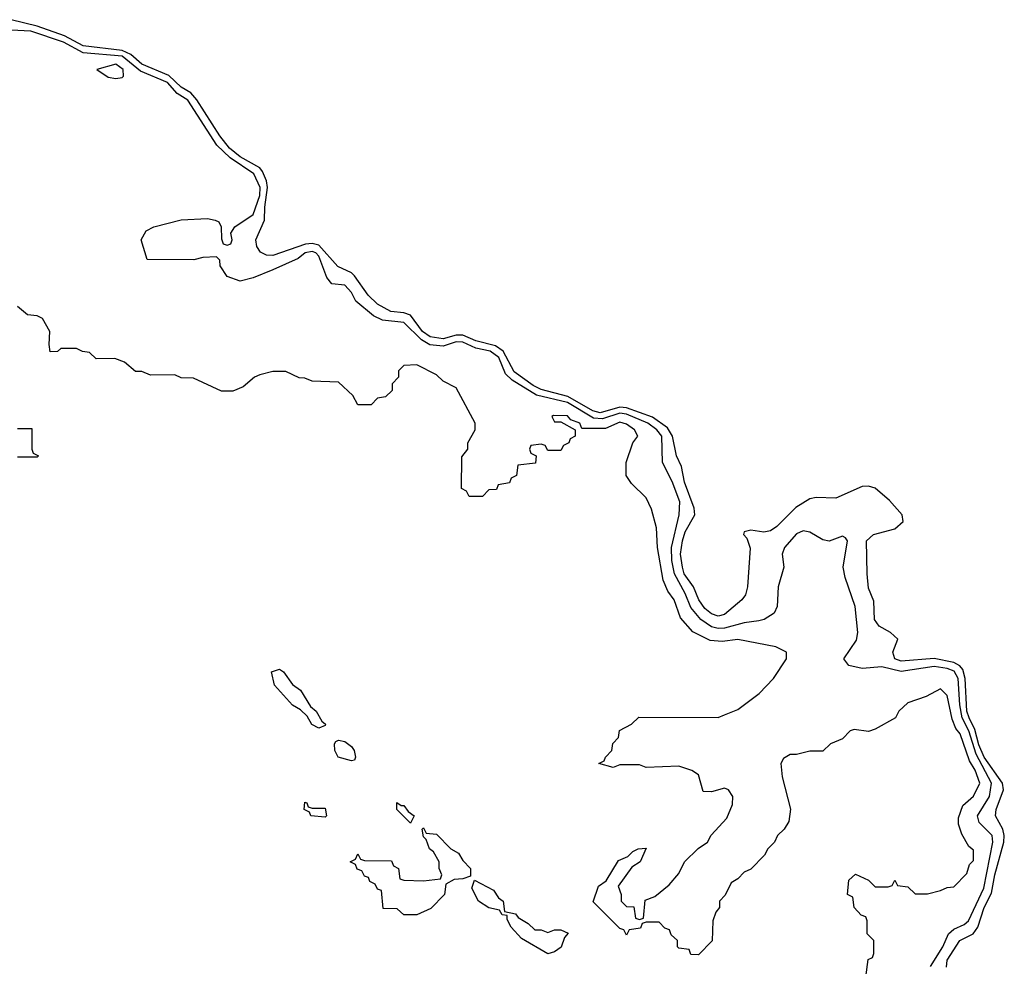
# Model space of a CAD drawing. Header units: inches. Extents: x 2710684 to 2828758, y 857022 to 965663.
# Tile 133 of 256: x 2752096 to 2755105, y 890671 to 893562. Entities that reach past the tile are written whole.
import ezdxf

# ---------------------------------------------------------------- set-up
doc = ezdxf.new("R2010")
doc.units = ezdxf.units.IN
doc.header["$MEASUREMENT"] = 0
doc.layers.add('C7859', color=7, linetype='Continuous')

msp = doc.modelspace()

# ---------------------------------------------------------------- linework, layer by layer
at = {"layer": 'C7859', "color": 4}
for points, elevation in [([(2754927.9, 890667.9), (2754929.8, 890690), (2754968.4, 890750), (2755009.9, 890770.1), (2755023.5, 890790), (2755042.6, 890850), (2755065.9, 890894.1), (2755075.2, 890950), (2755102.9, 891050), (2755104.6, 891070), (2755099.8, 891090), (2755077.7, 891130), (2755079.8, 891150), (2755101.8, 891210), (2755099.3, 891230), (2755042.6, 891310), (2755026.9, 891346.9), (2755014.3, 891394.3), (2754997.1, 891430), (2754990.4, 891450), (2754984.9, 891550), (2754977.7, 891577.7), (2754969, 891589), (2754950, 891599.2), (2754890, 891611.4), (2754790, 891602.8), (2754770, 891609.8), (2754763.6, 891630), (2754779.3, 891670), (2754757.2, 891690), (2754722, 891710), (2754708.2, 891730), (2754706, 891786), (2754690, 891826), (2754685.2, 891870), (2754683.6, 891970), (2754705.2, 891990), (2754770, 892006.7), (2754795.1, 892030), (2754792.3, 892050), (2754753.5, 892093.5), (2754710, 892131.1), (2754690, 892137.3), (2754670, 892136), (2754590, 892100.5), (2754530, 892103.1), (2754510, 892099.1), (2754467.7, 892072.3), (2754410, 892014.3), (2754390, 892001.1), (2754370, 891997.4), (2754330, 892002.7), (2754310, 891998), (2754307.3, 891990), (2754318.4, 891978.4), (2754328.5, 891948.5), (2754320.4, 891830), (2754314, 891806), (2754302.8, 891790), (2754250, 891745.4), (2754230, 891740.5), (2754210, 891747.1), (2754190, 891764), (2754171.2, 891790), (2754155.1, 891830), (2754126.8, 891870), (2754121.5, 891890), (2754115.5, 891930), (2754121.5, 891970), (2754130, 891998), (2754158.7, 892050), (2754156.9, 892070), (2754128, 892150), (2754118, 892198), (2754103.1, 892230), (2754090.8, 892290), (2754075.4, 892315.4), (2754030, 892348), (2753950, 892376.4), (2753930, 892379), (2753870, 892361.3), (2753847.6, 892367.6), (2753771.5, 892411.5), (2753690, 892432.2), (2753665, 892445), (2753606.7, 892486.7), (2753574, 892550), (2753550, 892566.1), (2753490, 892581.4), (2753450, 892598.7), (2753430, 892598.5), (2753390, 892587.3), (2753350, 892593.6), (2753327, 892610), (2753290, 892659.4), (2753270, 892666.6), (2753230, 892670.5), (2753190, 892693.7), (2753161.1, 892721.1), (2753119.8, 892779.8), (2753110, 892789), (2753068.8, 892808.8), (2753010, 892873.5), (2752990, 892878.8), (2752970, 892876.2), (2752870, 892841.6), (2752850, 892843.2), (2752832.5, 892852.5), (2752821, 892870), (2752817.7, 892890), (2752844.7, 892950), (2752844.9, 892990), (2752853.3, 893050), (2752850.4, 893070.4), (2752838.6, 893098.6), (2752829.8, 893110), (2752770, 893143.2), (2752737.7, 893170), (2752707.6, 893207.6), (2752637.9, 893317.9), (2752619.2, 893339.2), (2752590, 893356.5), (2752552.3, 893392.3), (2752470, 893426), (2752435.9, 893455.9), (2752410, 893468.5), (2752290, 893482.9), (2752232.9, 893512.9), (2752150, 893542.7), (2752070, 893562.3)], 4), ([(2754878.8, 890670), (2754916.5, 890730), (2754933.7, 890770), (2754950, 890784.4), (2754981.5, 890798.5), (2754995.1, 890810), (2755042.2, 890910), (2755069.8, 891050), (2755067.3, 891070), (2755027.3, 891110), (2755022.7, 891130), (2755059.8, 891190), (2755065.8, 891230), (2755018.6, 891318.6), (2754996.2, 891390), (2754976.2, 891430), (2754968.6, 891470), (2754963.6, 891550), (2754951.9, 891571.9), (2754930, 891580.2), (2754890, 891586.1), (2754790, 891571.2), (2754730, 891585.4), (2754670, 891580.7), (2754630, 891589.4), (2754614, 891610), (2754653.4, 891666.6), (2754657.6, 891690), (2754648.5, 891770), (2754618.4, 891858.4), (2754612.4, 891890), (2754625.2, 891970), (2754619.5, 891979.5), (2754610, 891985.2), (2754570, 891969.5), (2754550, 891974), (2754510, 891997), (2754490, 892000.9), (2754470, 891992.3), (2754433.4, 891950), (2754425.5, 891930), (2754431, 891890), (2754413.4, 891830), (2754411, 891770), (2754401, 891750), (2754371, 891730), (2754354.3, 891725.7), (2754310, 891719.8), (2754250, 891703.4), (2754230, 891702.2), (2754210, 891707.3), (2754177.6, 891730), (2754146.6, 891766.6), (2754129.8, 891810), (2754097.4, 891870), (2754088.4, 891910), (2754087.4, 891950), (2754110.9, 892050), (2754112.8, 892090), (2754090, 892152), (2754060.4, 892210), (2754058.2, 892290), (2754043.5, 892310), (2754016, 892330), (2753950, 892357.3), (2753930, 892360.6), (2753877.2, 892342.8), (2753850, 892345.6), (2753770, 892392.8), (2753675.3, 892415.3), (2753601.5, 892461.5), (2753580.5, 892480.5), (2753560.6, 892530), (2753534.3, 892550), (2753490, 892558.9), (2753450, 892577.7), (2753430, 892578), (2753390, 892565.4), (2753349.3, 892569.3), (2753324.1, 892584.1), (2753270, 892637.1), (2753204.9, 892644.9), (2753177.3, 892657.3), (2753123, 892703), (2753110, 892728.7), (2753090, 892751.8), (2753050, 892755.3), (2753034.8, 892774.8), (2753010, 892839.6), (2753001.3, 892850), (2752990, 892854.5), (2752968.7, 892850), (2752946.7, 892833.3), (2752870, 892798.4), (2752810, 892774), (2752770, 892764), (2752730, 892778), (2752708.7, 892810), (2752708, 892828), (2752698, 892838), (2752656.4, 892836.4), (2752628.9, 892828.9), (2752486, 892830), (2752468, 892890), (2752483.1, 892916.9), (2752506, 892930), (2752590, 892951), (2752670, 892954.8), (2752694, 892950), (2752704.7, 892944.7), (2752712, 892930), (2752712.7, 892892.7), (2752718, 892878), (2752730, 892874), (2752742, 892878), (2752746, 892890), (2752742, 892910), (2752754, 892930), (2752810, 892967.3), (2752830, 893024.9), (2752831.5, 893050), (2752811.3, 893091.3), (2752739.9, 893139.9), (2752698.9, 893178.9), (2752610, 893316.8), (2752577.1, 893337.1), (2752547.8, 893370), (2752465.2, 893405.2), (2752410, 893450.4), (2752290, 893461.1), (2752230, 893493.5), (2752130, 893527.1), (2752070, 893530.7)], 8), ([(2754682, 890638), (2754688.4, 890691.6), (2754702, 890698), (2754706, 890710), (2754706, 890750), (2754686, 890770), (2754686, 890810), (2754682, 890822), (2754667.3, 890827.3), (2754646, 890850), (2754642, 890882), (2754626, 890890), (2754630, 890934), (2754650, 890952), (2754690, 890934), (2754710, 890914), (2754750, 890914), (2754762, 890918), (2754770, 890934), (2754778, 890918), (2754810, 890914), (2754832.7, 890892.7), (2754870, 890892), (2754910, 890902), (2754930, 890912), (2754950, 890914), (2754990, 890954), (2754998, 890982), (2755010, 890994), (2755010, 891026), (2754996.4, 891036.4), (2754974.8, 891074.8), (2754964.7, 891104.7), (2754964.7, 891124.7), (2754978, 891162), (2755010, 891190.6), (2755029.6, 891230), (2755015.8, 891270), (2754998, 891298), (2754970, 891380.9), (2754956.8, 891396.8), (2754945.8, 891425.8), (2754930, 891498), (2754910, 891518), (2754865.4, 891494.6), (2754810, 891475.3), (2754782, 891450), (2754772, 891430), (2754710, 891395.3), (2754690, 891388), (2754645.4, 891394.6), (2754634, 891390), (2754610, 891366), (2754574, 891350), (2754550, 891328), (2754510, 891328), (2754470, 891318), (2754450, 891318), (2754430, 891306), (2754422, 891290), (2754426, 891250), (2754450.9, 891150.9), (2754446.4, 891113.6), (2754432, 891090), (2754412, 891070), (2754402, 891050), (2754382, 891030), (2754372, 891010), (2754330, 890968), (2754310, 890958), (2754290, 890938), (2754270, 890926), (2754251.6, 890888.4), (2754234, 890870), (2754234, 890850), (2754223.6, 890836.4), (2754214, 890810), (2754211.6, 890748.4), (2754170, 890706), (2754147.3, 890707.3), (2754142, 890722), (2754110, 890726), (2754106, 890730), (2754106, 890750), (2754087.3, 890767.3), (2754082, 890782), (2754067.3, 890787.3), (2754050, 890806), (2754010, 890806), (2753998, 890802), (2753992.7, 890787.3), (2753958, 890782), (2753950, 890766), (2753942, 890782), (2753930, 890786), (2753848, 890868), (2753864.7, 890915.3), (2753888.4, 890931.6), (2753926, 890994), (2753954, 891006), (2753970, 891022), (2753986, 891030), (2754010, 891032), (2753992, 890990), (2753966.4, 890973.6), (2753924.7, 890915.3), (2753934, 890890), (2753934, 890870), (2753950, 890854), (2753972.7, 890852.7), (2753978, 890818), (2753990, 890814), (2754002, 890818), (2754007.3, 890872.7), (2754036.4, 890883.6), (2754080.4, 890919.6), (2754110, 890954), (2754128, 890990), (2754168.9, 891031.1), (2754198, 891050), (2754208.9, 891071.1), (2754256.4, 891123.6), (2754274.6, 891165.4), (2754275.3, 891190), (2754262, 891210), (2754250, 891215.1), (2754210, 891204), (2754184.7, 891204.7), (2754170, 891255.3), (2754150, 891269), (2754110, 891282), (2754010, 891278), (2753990, 891286), (2753930, 891286), (2753910, 891278), (2753866, 891290), (2753882, 891298), (2753886, 891310), (2753906, 891330), (2753908.4, 891351.6), (2753926, 891370), (2753928.9, 891391.1), (2753966, 891410), (2753988.4, 891431.6), (2754230, 891431.3), (2754250, 891438.8), (2754290, 891454.8), (2754355.9, 891504.1), (2754399.3, 891550), (2754439, 891610), (2754439, 891630), (2754407, 891647), (2754290, 891669.4), (2754242.7, 891662.7), (2754206.2, 891666.2), (2754152.7, 891692.7), (2754115.2, 891735.2), (2754096.3, 891790), (2754077.1, 891817.1), (2754062, 891850), (2754045.1, 891950), (2754042, 892010), (2754026.8, 892066.8), (2754010, 892102), (2753965.6, 892145.6), (2753949, 892170), (2753949, 892210), (2753969.2, 892270), (2753985.2, 892290), (2753975.1, 892310), (2753950, 892327.3), (2753930, 892332.8), (2753886.3, 892313.7), (2753813.6, 892313.6), (2753808, 892330), (2753780.2, 892340.2), (2753770, 892352), (2753726.8, 892353.2), (2753722, 892350), (2753730, 892334), (2753750, 892334), (2753794, 892310), (2753794, 892290), (2753778, 892282), (2753774, 892270), (2753758, 892262), (2753750, 892246), (2753710, 892246), (2753702, 892262), (2753690, 892266), (2753658, 892262), (2753654, 892250), (2753658, 892238), (2753674, 892230), (2753672.7, 892207.3), (2753618, 892202), (2753614, 892170), (2753598, 892162), (2753592.7, 892147.3), (2753558, 892142), (2753552.7, 892127.3), (2753530, 892126), (2753510, 892106), (2753470, 892106), (2753462, 892122), (2753446, 892130), (2753447.3, 892227.3), (2753466, 892250), (2753466, 892270), (2753488, 892310), (2753488, 892330), (2753430, 892438), (2753390, 892458), (2753370, 892478), (2753310, 892508), (2753270, 892506), (2753254, 892490), (2753254, 892470), (2753234, 892450), (2753234, 892430), (2753214, 892410), (2753190, 892406), (2753170, 892386), (2753130, 892386), (2753114.6, 892414.6), (2753070, 892455.3), (2752990, 892458), (2752967.3, 892467.3), (2752950, 892468), (2752910, 892488), (2752870, 892488), (2752830, 892478), (2752814, 892470), (2752779.6, 892440.4), (2752747.3, 892427.3), (2752712.7, 892427.3), (2752627.3, 892467.3), (2752590, 892468), (2752570, 892478), (2752496.4, 892476.4), (2752470, 892488), (2752450, 892488), (2752416.4, 892516.4), (2752387.3, 892527.3), (2752330, 892526), (2752310, 892546), (2752288.4, 892548.4), (2752270, 892558), (2752222, 892558), (2752211.6, 892548.4), (2752190, 892548), (2752186, 892570), (2752188, 892610), (2752166, 892650), (2752150, 892658), (2752120.4, 892660.4), (2752090, 892686)], 12), ([(2752090, 892314), (2752134, 892314), (2752134, 892250), (2752138, 892238), (2752154, 892230), (2752150, 892226), (2752090, 892226)], 12)]:
    msp.add_lwpolyline(points, dxfattribs=dict(at, elevation=elevation))
at = {"layer": 'C7859', "color": 4, "elevation": 12}
for points in [[(2752390, 893426), (2752332, 893410), (2752366.8, 893386.8), (2752390, 893382.8), (2752410, 893386), (2752414, 893390), (2752412.8, 893410)], [(2753010, 891398), (2752989.3, 891409.3), (2752974.6, 891434.6), (2752954.6, 891454.6), (2752930, 891468.7), (2752875.3, 891530), (2752866, 891570), (2752890, 891578), (2752902, 891570), (2752930, 891532), (2752954.8, 891514.8), (2752984.7, 891464.7), (2753002, 891450), (2753019.6, 891419.6), (2753030.9, 891410.9), (2753030, 891406)], [(2753110, 891298), (2753069.3, 891309.3), (2753059, 891330), (2753058, 891350), (2753062, 891358), (2753070, 891362), (2753090, 891358), (2753110, 891342), (2753118, 891330), (2753122, 891310), (2753119.6, 891300.4)], [(2752990, 891154), (2753030, 891154), (2753034, 891130), (2753030, 891126), (2752986, 891130), (2752982, 891142), (2752966, 891150), (2752967.3, 891172.7), (2752974, 891170), (2752978, 891158)], [(2753262, 891162), (2753270, 891162), (2753283.6, 891143.6), (2753302, 891130), (2753290, 891108), (2753248.7, 891150), (2753248.7, 891171.3)], [(2753270, 890828), (2753250, 890846), (2753207.3, 890847.3), (2753202, 890902), (2753190, 890906), (2753182, 890922), (2753166, 890930), (2753162, 890942), (2753150, 890946), (2753142, 890962), (2753127.3, 890967.3), (2753122, 890982), (2753106, 890990), (2753122, 890998), (2753130, 891014), (2753138, 890998), (2753150, 890994), (2753232.7, 890992.7), (2753238, 890978), (2753254, 890970), (2753258, 890938), (2753270, 890934), (2753330, 890932), (2753382, 890938), (2753386, 890950), (2753378, 890970), (2753378, 890990), (2753360.4, 891020.4), (2753348, 891030), (2753338, 891058), (2753330, 891066), (2753326, 891090), (2753330, 891094), (2753338, 891078), (2753370, 891074), (2753414, 891030), (2753436.9, 891016.9), (2753450, 890994), (2753474, 890970), (2753474, 890946), (2753450, 890938), (2753423.6, 890936.4), (2753398, 890922), (2753394, 890890), (2753352.7, 890847.3), (2753310, 890828)], [(2753670, 890782), (2753690, 890782), (2753710, 890774), (2753730, 890782), (2753750, 890782), (2753772, 890772), (2753761, 890759), (2753750.8, 890729.2), (2753730, 890715.3), (2753710, 890709), (2753630, 890755.3), (2753598, 890790), (2753586, 890814), (2753586, 890826), (2753570, 890828), (2753562, 890842), (2753529.3, 890849.3), (2753498, 890870), (2753478, 890910), (2753486, 890934), (2753543.6, 890903.6), (2753559.6, 890879.6), (2753574, 890870), (2753578, 890838), (2753611.3, 890831.3), (2753619.6, 890819.6), (2753650, 890802)]]:
    msp.add_lwpolyline(points, close=True, dxfattribs=at)

doc.saveas('drawing.dxf')
